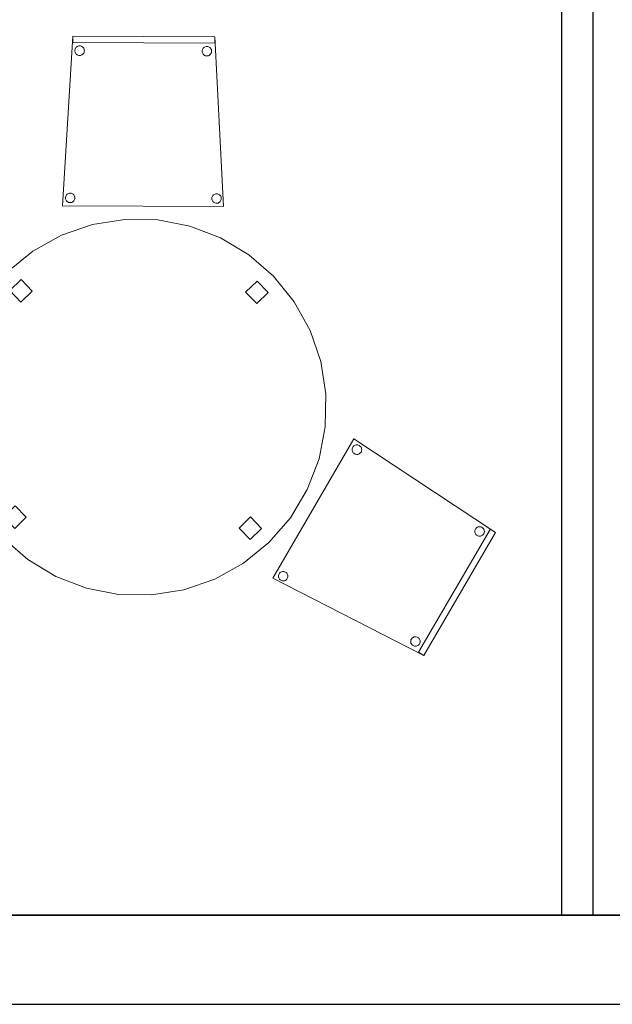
# Model space of a CAD drawing. Header units: metres. Extents: x 397.7 to 427.5, y 12.7 to 28.4.
# Tile 57 of 139: x 413.2 to 415.1, y 12.8 to 15.9. Entities that reach past the tile are written whole.
import ezdxf

# ---------------------------------------------------------------- set-up
doc = ezdxf.new("R2010")
doc.units = ezdxf.units.M
doc.layers.add('01_SUELOS', color=7, linetype='Continuous', lineweight=25, true_color=0x007f00)
for name, color, linetype, lineweight in [('02_MOBILIARIO', 7, 'Continuous', 18), ('A-DETL-____-MBND', 7, 'Continuous', 18), ('A-GENM-____-OTLN', 7, 'Continuous', 18), ('A-WALL-____-MCUT', 7, 'Continuous', 25), ('A-WALL-____-OTLN', 7, 'Continuous', 25)]:
    doc.layers.add(name, color=color, linetype=linetype, lineweight=lineweight)

# ---------------------------------------------------------------- blocks, each defined once
blk = doc.blocks.new('Family - Mur P2-152758-05_CLI_AIGUA_P2')
at = {"layer": 'A-WALL-____-MCUT', "color": 253, "true_color": 0xaaaaaa}
for p, q in [((25.4738, 0.28), (0.0555, 0.28)), ((0, 0), (25.4158, 0))]:
    blk.add_line(p, q, dxfattribs=at)
at = {"layer": 'A-WALL-____-OTLN', "color": 253, "true_color": 0xaaaaaa}
for p, q in [((25.4738, 0.28), (0.0555, 0.28)), ((0, 0), (25.4158, 0))]:
    blk.add_line(p, q, dxfattribs=at)
at = {"layer": 'A-WALL-____-OTLN', "color": 253, "lineweight": 18, "true_color": 0xaaaaaa}
blk.add_line((0, 0), (25.4158, 0), dxfattribs=at)
blk = doc.blocks.new('Family - LONDR55-XX_ZZ-ARQ-CAA-M3D-Londres55-152793-05_CLI_AIGUA_P2')
at = {"layer": '01_SUELOS', "color": 9, "true_color": 0xaad4aa}
for p, q in [((0, 0), (25.4191, 0)), ((25.4191, 0), (0, 0))]:
    blk.add_line(p, q, dxfattribs=at)
blk = doc.blocks.new('Family - Cadira confident_P2-152844-05_CLI_AIGUA_P2')
at = {"layer": 'A-DETL-____-MBND', "color": 253, "true_color": 0xaaaaaa}
for p, q in [((0, 0.0022), (0.0323, 0.5347)), ((0.0323, 0.5347), (0, 0.0022)), ((0.0322, 0.5147), (0.0323, 0.5347)), ((0.0323, 0.5347), (0.0322, 0.5147)), ((0.0323, 0.5347), (0.4788, 0.5327)), ((0.4788, 0.5327), (0.0323, 0.5347)), ((0.0323, 0.5347), (0.4788, 0.5327)), ((0.4788, 0.5327), (0.0323, 0.5347)), ((0.4788, 0.5327), (0.4787, 0.5127)), ((0.4787, 0.5127), (0.4788, 0.5327)), ((0.4788, 0.5327), (0.5065, 0)), ((0.5065, 0), (0.4788, 0.5327)), ((0.4787, 0.5127), (0.0322, 0.5147)), ((0.0322, 0.5147), (0.4787, 0.5127)), ((0.04, 0.4946), (0.0411, 0.497)), ((0.0411, 0.497), (0.04, 0.4946)), ((0.0411, 0.497), (0.0426, 0.4991)), ((0.0426, 0.4991), (0.0411, 0.497)), ((0.0426, 0.4991), (0.0444, 0.501)), ((0.0444, 0.501), (0.0426, 0.4991)), ((0.0444, 0.501), (0.0466, 0.5024)), ((0.0466, 0.5024), (0.0444, 0.501)), ((0.0466, 0.5024), (0.0489, 0.5035)), ((0.0489, 0.5035), (0.0466, 0.5024)), ((0.0489, 0.5035), (0.0515, 0.5042)), ((0.0515, 0.5042), (0.0489, 0.5035)), ((0.0515, 0.5042), (0.054, 0.5044)), ((0.054, 0.5044), (0.0515, 0.5042)), ((0.054, 0.5044), (0.0566, 0.5042)), ((0.0566, 0.5042), (0.054, 0.5044)), ((0.0566, 0.5042), (0.0592, 0.5035)), ((0.0592, 0.5035), (0.0566, 0.5042)), ((0.0592, 0.5035), (0.0615, 0.5024)), ((0.0615, 0.5024), (0.0592, 0.5035)), ((0.0615, 0.5024), (0.0636, 0.5009)), ((0.0636, 0.5009), (0.0615, 0.5024)), ((0.0636, 0.5009), (0.0655, 0.499)), ((0.0655, 0.499), (0.0636, 0.5009)), ((0.0655, 0.499), (0.067, 0.4969)), ((0.067, 0.4969), (0.0655, 0.499)), ((0.067, 0.4969), (0.068, 0.4945)), ((0.068, 0.4945), (0.067, 0.4969)), ((0.44, 0.4929), (0.4411, 0.4953)), ((0.4411, 0.4953), (0.44, 0.4929)), ((0.4411, 0.4953), (0.4426, 0.4974)), ((0.4426, 0.4974), (0.4411, 0.4953)), ((0.4426, 0.4974), (0.4444, 0.4992)), ((0.4444, 0.4992), (0.4426, 0.4974)), ((0.4444, 0.4992), (0.4466, 0.5007)), ((0.4466, 0.5007), (0.4444, 0.4992)), ((0.4466, 0.5007), (0.4489, 0.5018)), ((0.4489, 0.5018), (0.4466, 0.5007)), ((0.4489, 0.5018), (0.4514, 0.5025)), ((0.4514, 0.5025), (0.4489, 0.5018)), ((0.4514, 0.5025), (0.454, 0.5027)), ((0.454, 0.5027), (0.4514, 0.5025)), ((0.454, 0.5027), (0.4566, 0.5024)), ((0.4566, 0.5024), (0.454, 0.5027)), ((0.4566, 0.5024), (0.4591, 0.5018)), ((0.4591, 0.5018), (0.4566, 0.5024)), ((0.4591, 0.5018), (0.4615, 0.5006)), ((0.4615, 0.5006), (0.4591, 0.5018)), ((0.4615, 0.5006), (0.4636, 0.4991)), ((0.4636, 0.4991), (0.4615, 0.5006)), ((0.4636, 0.4991), (0.4655, 0.4973)), ((0.4655, 0.4973), (0.4636, 0.4991)), ((0.4655, 0.4973), (0.4669, 0.4951)), ((0.4669, 0.4951), (0.4655, 0.4973)), ((0.4669, 0.4951), (0.468, 0.4928)), ((0.468, 0.4928), (0.4669, 0.4951)), ((0.039, 0.4895), (0.0393, 0.4921)), ((0.0393, 0.4921), (0.039, 0.4895)), ((0.0393, 0.4869), (0.039, 0.4895)), ((0.039, 0.4895), (0.0393, 0.4869)), ((0.0393, 0.4921), (0.04, 0.4946)), ((0.04, 0.4946), (0.0393, 0.4921)), ((0.0399, 0.4844), (0.0393, 0.4869)), ((0.0393, 0.4869), (0.0399, 0.4844)), ((0.041, 0.4821), (0.0399, 0.4844)), ((0.0399, 0.4844), (0.041, 0.4821)), ((0.0425, 0.4799), (0.041, 0.4821)), ((0.041, 0.4821), (0.0425, 0.4799)), ((0.0443, 0.4781), (0.0425, 0.4799)), ((0.0425, 0.4799), (0.0443, 0.4781)), ((0.0465, 0.4766), (0.0443, 0.4781)), ((0.0443, 0.4781), (0.0465, 0.4766)), ((0.0488, 0.4755), (0.0465, 0.4766)), ((0.0465, 0.4766), (0.0488, 0.4755)), ((0.0513, 0.4748), (0.0488, 0.4755)), ((0.0488, 0.4755), (0.0513, 0.4748)), ((0.0539, 0.4745), (0.0513, 0.4748)), ((0.0513, 0.4748), (0.0539, 0.4745)), ((0.0565, 0.4748), (0.0539, 0.4745)), ((0.0539, 0.4745), (0.0565, 0.4748)), ((0.059, 0.4754), (0.0565, 0.4748)), ((0.0565, 0.4748), (0.059, 0.4754)), ((0.0614, 0.4765), (0.059, 0.4754)), ((0.059, 0.4754), (0.0614, 0.4765)), ((0.0635, 0.478), (0.0614, 0.4765)), ((0.0614, 0.4765), (0.0635, 0.478)), ((0.0654, 0.4798), (0.0635, 0.478)), ((0.0635, 0.478), (0.0654, 0.4798)), ((0.0669, 0.4819), (0.0654, 0.4798)), ((0.0654, 0.4798), (0.0669, 0.4819)), ((0.068, 0.4843), (0.0669, 0.4819)), ((0.0669, 0.4819), (0.068, 0.4843)), ((0.068, 0.4945), (0.0687, 0.492)), ((0.0687, 0.492), (0.068, 0.4945)), ((0.0687, 0.4868), (0.068, 0.4843)), ((0.068, 0.4843), (0.0687, 0.4868)), ((0.0687, 0.492), (0.0689, 0.4894)), ((0.0689, 0.4894), (0.0687, 0.492)), ((0.0689, 0.4894), (0.0687, 0.4868)), ((0.0687, 0.4868), (0.0689, 0.4894)), ((0.439, 0.4878), (0.4393, 0.4904)), ((0.4393, 0.4904), (0.439, 0.4878)), ((0.4393, 0.4852), (0.439, 0.4878)), ((0.439, 0.4878), (0.4393, 0.4852)), ((0.4393, 0.4904), (0.44, 0.4929)), ((0.44, 0.4929), (0.4393, 0.4904)), ((0.4399, 0.4827), (0.4393, 0.4852)), ((0.4393, 0.4852), (0.4399, 0.4827)), ((0.441, 0.4803), (0.4399, 0.4827)), ((0.4399, 0.4827), (0.441, 0.4803)), ((0.4425, 0.4782), (0.441, 0.4803)), ((0.441, 0.4803), (0.4425, 0.4782)), ((0.4443, 0.4763), (0.4425, 0.4782)), ((0.4425, 0.4782), (0.4443, 0.4763)), ((0.4465, 0.4748), (0.4443, 0.4763)), ((0.4443, 0.4763), (0.4465, 0.4748)), ((0.4488, 0.4737), (0.4465, 0.4748)), ((0.4465, 0.4748), (0.4488, 0.4737)), ((0.4513, 0.473), (0.4488, 0.4737)), ((0.4488, 0.4737), (0.4513, 0.473)), ((0.4539, 0.4728), (0.4513, 0.473)), ((0.4513, 0.473), (0.4539, 0.4728)), ((0.4565, 0.473), (0.4539, 0.4728)), ((0.4539, 0.4728), (0.4565, 0.473)), ((0.459, 0.4737), (0.4565, 0.473)), ((0.4565, 0.473), (0.459, 0.4737)), ((0.4614, 0.4748), (0.459, 0.4737)), ((0.459, 0.4737), (0.4614, 0.4748)), ((0.4635, 0.4763), (0.4614, 0.4748)), ((0.4614, 0.4748), (0.4635, 0.4763)), ((0.4654, 0.4781), (0.4635, 0.4763)), ((0.4635, 0.4763), (0.4654, 0.4781)), ((0.4669, 0.4802), (0.4654, 0.4781)), ((0.4654, 0.4781), (0.4669, 0.4802)), ((0.468, 0.4826), (0.4669, 0.4802)), ((0.4669, 0.4802), (0.468, 0.4826)), ((0.468, 0.4928), (0.4687, 0.4903)), ((0.4687, 0.4903), (0.468, 0.4928)), ((0.4687, 0.4851), (0.468, 0.4826)), ((0.468, 0.4826), (0.4687, 0.4851)), ((0.4687, 0.4903), (0.4689, 0.4877)), ((0.4689, 0.4877), (0.4687, 0.4903)), ((0.4689, 0.4877), (0.4687, 0.4851)), ((0.4687, 0.4851), (0.4689, 0.4877)), ((0.0096, 0.0298), (0.0103, 0.0324)), ((0.0103, 0.0324), (0.0096, 0.0298)), ((0.0103, 0.0324), (0.0114, 0.0347)), ((0.0114, 0.0347), (0.0103, 0.0324)), ((0.0114, 0.0347), (0.0129, 0.0368)), ((0.0129, 0.0368), (0.0114, 0.0347)), ((0.0129, 0.0368), (0.0148, 0.0387)), ((0.0148, 0.0387), (0.0129, 0.0368)), ((0.0148, 0.0387), (0.0169, 0.0402)), ((0.0169, 0.0402), (0.0148, 0.0387)), ((0.0169, 0.0402), (0.0193, 0.0413)), ((0.0193, 0.0413), (0.0169, 0.0402)), ((0.0193, 0.0413), (0.0218, 0.0419)), ((0.0218, 0.0419), (0.0193, 0.0413)), ((0.0218, 0.0419), (0.0244, 0.0421)), ((0.0244, 0.0421), (0.0218, 0.0419)), ((0.0244, 0.0421), (0.027, 0.0419)), ((0.027, 0.0419), (0.0244, 0.0421)), ((0.027, 0.0419), (0.0295, 0.0412)), ((0.0295, 0.0412), (0.027, 0.0419)), ((0.0295, 0.0412), (0.0319, 0.0401)), ((0.0319, 0.0401), (0.0295, 0.0412)), ((0.0319, 0.0401), (0.034, 0.0386)), ((0.034, 0.0386), (0.0319, 0.0401)), ((0.034, 0.0386), (0.0358, 0.0367)), ((0.0358, 0.0367), (0.034, 0.0386)), ((0.0358, 0.0367), (0.0373, 0.0346)), ((0.0373, 0.0346), (0.0358, 0.0367)), ((0.0373, 0.0346), (0.0384, 0.0322)), ((0.0384, 0.0322), (0.0373, 0.0346)), ((0.0384, 0.0322), (0.0391, 0.0297)), ((0.0391, 0.0297), (0.0384, 0.0322)), ((0.4703, 0.0304), (0.4714, 0.0327)), ((0.4714, 0.0327), (0.4703, 0.0304)), ((0.4714, 0.0327), (0.4729, 0.0348)), ((0.4729, 0.0348), (0.4714, 0.0327)), ((0.4729, 0.0348), (0.4748, 0.0367)), ((0.4748, 0.0367), (0.4729, 0.0348)), ((0.4748, 0.0367), (0.4769, 0.0382)), ((0.4769, 0.0382), (0.4748, 0.0367)), ((0.4769, 0.0382), (0.4793, 0.0393)), ((0.4793, 0.0393), (0.4769, 0.0382)), ((0.4793, 0.0393), (0.4818, 0.0399)), ((0.4818, 0.0399), (0.4793, 0.0393)), ((0.4818, 0.0399), (0.4844, 0.0401)), ((0.4844, 0.0401), (0.4818, 0.0399)), ((0.4844, 0.0401), (0.487, 0.0399)), ((0.487, 0.0399), (0.4844, 0.0401)), ((0.487, 0.0399), (0.4895, 0.0392)), ((0.4895, 0.0392), (0.487, 0.0399)), ((0.4895, 0.0392), (0.4919, 0.0381)), ((0.4919, 0.0381), (0.4895, 0.0392)), ((0.4919, 0.0381), (0.494, 0.0366)), ((0.494, 0.0366), (0.4919, 0.0381)), ((0.494, 0.0366), (0.4958, 0.0347)), ((0.4958, 0.0347), (0.494, 0.0366)), ((0.4958, 0.0347), (0.4973, 0.0326)), ((0.4973, 0.0326), (0.4958, 0.0347)), ((0.4973, 0.0326), (0.4984, 0.0302)), ((0.4984, 0.0302), (0.4973, 0.0326)), ((0.5065, 0), (0, 0.0022)), ((0, 0.0022), (0.5065, 0)), ((0.0094, 0.0273), (0.0096, 0.0298)), ((0.0096, 0.0298), (0.0094, 0.0273)), ((0.0096, 0.0247), (0.0094, 0.0273)), ((0.0094, 0.0273), (0.0096, 0.0247)), ((0.0103, 0.0221), (0.0096, 0.0247)), ((0.0096, 0.0247), (0.0103, 0.0221)), ((0.0114, 0.0198), (0.0103, 0.0221)), ((0.0103, 0.0221), (0.0114, 0.0198)), ((0.0128, 0.0176), (0.0114, 0.0198)), ((0.0114, 0.0198), (0.0128, 0.0176)), ((0.0147, 0.0158), (0.0128, 0.0176)), ((0.0128, 0.0176), (0.0147, 0.0158)), ((0.0168, 0.0143), (0.0147, 0.0158)), ((0.0147, 0.0158), (0.0168, 0.0143)), ((0.0192, 0.0132), (0.0168, 0.0143)), ((0.0168, 0.0143), (0.0192, 0.0132)), ((0.0217, 0.0125), (0.0192, 0.0132)), ((0.0192, 0.0132), (0.0217, 0.0125)), ((0.0243, 0.0123), (0.0217, 0.0125)), ((0.0217, 0.0125), (0.0243, 0.0123)), ((0.0269, 0.0125), (0.0243, 0.0123)), ((0.0243, 0.0123), (0.0269, 0.0125)), ((0.0294, 0.0131), (0.0269, 0.0125)), ((0.0269, 0.0125), (0.0294, 0.0131)), ((0.0317, 0.0142), (0.0294, 0.0131)), ((0.0294, 0.0131), (0.0317, 0.0142)), ((0.0339, 0.0157), (0.0317, 0.0142)), ((0.0317, 0.0142), (0.0339, 0.0157)), ((0.0357, 0.0175), (0.0339, 0.0157)), ((0.0339, 0.0157), (0.0357, 0.0175)), ((0.0372, 0.0197), (0.0357, 0.0175)), ((0.0357, 0.0175), (0.0372, 0.0197)), ((0.0383, 0.022), (0.0372, 0.0197)), ((0.0372, 0.0197), (0.0383, 0.022)), ((0.039, 0.0245), (0.0383, 0.022)), ((0.0383, 0.022), (0.039, 0.0245)), ((0.0393, 0.0271), (0.039, 0.0245)), ((0.039, 0.0245), (0.0393, 0.0271)), ((0.0391, 0.0297), (0.0393, 0.0271)), ((0.0393, 0.0271), (0.0391, 0.0297)), ((0.4694, 0.0253), (0.4696, 0.0279)), ((0.4696, 0.0279), (0.4694, 0.0253)), ((0.4696, 0.0227), (0.4694, 0.0253)), ((0.4694, 0.0253), (0.4696, 0.0227)), ((0.4696, 0.0279), (0.4703, 0.0304)), ((0.4703, 0.0304), (0.4696, 0.0279)), ((0.4703, 0.0201), (0.4696, 0.0227)), ((0.4696, 0.0227), (0.4703, 0.0201)), ((0.4714, 0.0178), (0.4703, 0.0201)), ((0.4703, 0.0201), (0.4714, 0.0178)), ((0.4728, 0.0156), (0.4714, 0.0178)), ((0.4714, 0.0178), (0.4728, 0.0156)), ((0.4747, 0.0138), (0.4728, 0.0156)), ((0.4728, 0.0156), (0.4747, 0.0138)), ((0.4768, 0.0123), (0.4747, 0.0138)), ((0.4747, 0.0138), (0.4768, 0.0123)), ((0.4792, 0.0112), (0.4768, 0.0123)), ((0.4768, 0.0123), (0.4792, 0.0112)), ((0.4817, 0.0105), (0.4792, 0.0112)), ((0.4792, 0.0112), (0.4817, 0.0105)), ((0.4843, 0.0103), (0.4817, 0.0105)), ((0.4817, 0.0105), (0.4843, 0.0103)), ((0.4869, 0.0105), (0.4843, 0.0103)), ((0.4843, 0.0103), (0.4869, 0.0105)), ((0.4894, 0.0111), (0.4869, 0.0105)), ((0.4869, 0.0105), (0.4894, 0.0111)), ((0.4917, 0.0122), (0.4894, 0.0111)), ((0.4894, 0.0111), (0.4917, 0.0122)), ((0.4939, 0.0137), (0.4917, 0.0122)), ((0.4917, 0.0122), (0.4939, 0.0137)), ((0.4957, 0.0155), (0.4939, 0.0137)), ((0.4939, 0.0137), (0.4957, 0.0155)), ((0.4972, 0.0177), (0.4957, 0.0155)), ((0.4957, 0.0155), (0.4972, 0.0177)), ((0.4983, 0.02), (0.4972, 0.0177)), ((0.4972, 0.0177), (0.4983, 0.02)), ((0.499, 0.0225), (0.4983, 0.02)), ((0.4983, 0.02), (0.499, 0.0225)), ((0.4984, 0.0302), (0.4991, 0.0277)), ((0.4991, 0.0277), (0.4984, 0.0302)), ((0.4993, 0.0251), (0.499, 0.0225)), ((0.499, 0.0225), (0.4993, 0.0251)), ((0.4991, 0.0277), (0.4993, 0.0251)), ((0.4993, 0.0251), (0.4991, 0.0277))]:
    blk.add_line(p, q, dxfattribs=at)
blk = doc.blocks.new('Family - Evans P2-152854-05_CLI_AIGUA_P2')
at = {"layer": 'A-WALL-____-MCUT', "color": 253, "true_color": 0xaaaaaa}
for p, q in [((4.4949, 0.1), (0, 0.1)), ((0, 0.1), (0, 0)), ((0, 0), (4.4949, 0))]:
    blk.add_line(p, q, dxfattribs=at)
at = {"layer": 'A-WALL-____-OTLN', "color": 253, "true_color": 0xaaaaaa}
for p, q in [((4.4949, 0.1), (0, 0.1)), ((0, 0.1), (0, 0)), ((0, 0), (4.4949, 0))]:
    blk.add_line(p, q, dxfattribs=at)
at = {"layer": 'A-WALL-____-OTLN', "color": 253, "lineweight": 18, "true_color": 0xaaaaaa}
blk.add_line((0, 0), (4.4949, 0), dxfattribs=at)
blk = doc.blocks.new('Family - LONDR55-XX_ZZ-ARQ-CAA-M3D-Londres55-152886-05_CLI_AIGUA_P2')
at = {"layer": 'A-DETL-____-MBND', "color": 253, "true_color": 0xaaaaaa}
for p, q in [((0.4885, 1.1734), (0.5912, 1.1824)), ((0.5912, 1.1824), (0.4885, 1.1734)), ((0.5912, 1.1824), (0.6939, 1.1734)), ((0.6939, 1.1734), (0.5912, 1.1824)), ((0.2956, 1.1032), (0.389, 1.1468)), ((0.389, 1.1468), (0.2956, 1.1032)), ((0.389, 1.1468), (0.4885, 1.1734)), ((0.4885, 1.1734), (0.389, 1.1468)), ((0.6939, 1.1734), (0.7934, 1.1468)), ((0.7934, 1.1468), (0.6939, 1.1734)), ((0.7934, 1.1468), (0.8868, 1.1032)), ((0.8868, 1.1032), (0.7934, 1.1468)), ((0.5771, 1.0844), (0.5771, 1.1344)), ((0.5771, 1.1344), (0.6271, 1.1344)), ((0.5771, 1.1344), (0.5771, 1.0844)), ((0.6271, 1.1344), (0.5771, 1.1344)), ((0.6271, 1.1344), (0.6271, 1.0844)), ((0.6271, 1.0844), (0.6271, 1.1344)), ((0.2112, 1.0441), (0.2956, 1.1032)), ((0.2956, 1.1032), (0.2112, 1.0441)), ((0.6271, 1.0844), (0.5771, 1.0844)), ((0.5771, 1.0844), (0.6271, 1.0844)), ((0.8868, 1.1032), (0.9712, 1.0441)), ((0.9712, 1.0441), (0.8868, 1.1032)), ((0.1383, 0.9712), (0.2112, 1.0441)), ((0.2112, 1.0441), (0.1383, 0.9712)), ((0.9712, 1.0441), (1.0441, 0.9712)), ((1.0441, 0.9712), (0.9712, 1.0441)), ((0.0792, 0.8868), (0.1383, 0.9712)), ((0.1383, 0.9712), (0.0792, 0.8868)), ((1.0441, 0.9712), (1.1032, 0.8868)), ((1.1032, 0.8868), (1.0441, 0.9712)), ((0.0357, 0.7934), (0.0792, 0.8868)), ((0.0792, 0.8868), (0.0357, 0.7934)), ((1.1032, 0.8868), (1.1468, 0.7934)), ((1.1468, 0.7934), (1.1032, 0.8868)), ((0.009, 0.6939), (0.0357, 0.7934)), ((0.0357, 0.7934), (0.009, 0.6939)), ((1.1468, 0.7934), (1.1734, 0.6939)), ((1.1734, 0.6939), (1.1468, 0.7934)), ((0, 0.5912), (0.009, 0.6939)), ((0.009, 0.6939), (0, 0.5912)), ((1.1734, 0.6939), (1.1824, 0.5912)), ((1.1824, 0.5912), (1.1734, 0.6939)), ((0.009, 0.4885), (0, 0.5912)), ((0, 0.5912), (0.009, 0.4885)), ((0.0475, 0.5662), (0.0475, 0.6162)), ((0.0475, 0.6162), (0.0975, 0.6162)), ((0.0475, 0.6162), (0.0475, 0.5662)), ((0.0975, 0.6162), (0.0475, 0.6162)), ((0.0975, 0.6162), (0.0975, 0.5662)), ((0.0975, 0.5662), (0.0975, 0.6162)), ((1.0845, 0.5456), (1.0845, 0.5956)), ((1.0845, 0.5956), (1.1345, 0.5956)), ((1.0845, 0.5956), (1.0845, 0.5456)), ((1.1345, 0.5956), (1.0845, 0.5956)), ((1.1345, 0.5956), (1.1345, 0.5456)), ((1.1345, 0.5456), (1.1345, 0.5956)), ((1.1824, 0.5912), (1.1734, 0.4885)), ((1.1734, 0.4885), (1.1824, 0.5912)), ((0.0975, 0.5662), (0.0475, 0.5662)), ((0.0475, 0.5662), (0.0975, 0.5662)), ((1.1345, 0.5456), (1.0845, 0.5456)), ((1.0845, 0.5456), (1.1345, 0.5456)), ((0.0357, 0.389), (0.009, 0.4885)), ((0.009, 0.4885), (0.0357, 0.389)), ((1.1734, 0.4885), (1.1468, 0.389)), ((1.1468, 0.389), (1.1734, 0.4885)), ((0.0792, 0.2956), (0.0357, 0.389)), ((0.0357, 0.389), (0.0792, 0.2956)), ((1.1468, 0.389), (1.1032, 0.2956)), ((1.1032, 0.2956), (1.1468, 0.389)), ((0.1383, 0.2112), (0.0792, 0.2956)), ((0.0792, 0.2956), (0.1383, 0.2112)), ((1.1032, 0.2956), (1.0441, 0.2112)), ((1.0441, 0.2112), (1.1032, 0.2956)), ((0.2112, 0.1383), (0.1383, 0.2112)), ((0.1383, 0.2112), (0.2112, 0.1383)), ((1.0441, 0.2112), (0.9712, 0.1383)), ((0.9712, 0.1383), (1.0441, 0.2112)), ((0.2956, 0.0792), (0.2112, 0.1383)), ((0.2112, 0.1383), (0.2956, 0.0792)), ((0.9712, 0.1383), (0.8868, 0.0792)), ((0.8868, 0.0792), (0.9712, 0.1383)), ((0.5771, 0.0476), (0.5771, 0.0976)), ((0.5771, 0.0976), (0.6271, 0.0976)), ((0.5771, 0.0976), (0.5771, 0.0476)), ((0.6271, 0.0976), (0.5771, 0.0976)), ((0.6271, 0.0976), (0.6271, 0.0476)), ((0.6271, 0.0476), (0.6271, 0.0976)), ((0.389, 0.0357), (0.2956, 0.0792)), ((0.2956, 0.0792), (0.389, 0.0357)), ((0.8868, 0.0792), (0.7934, 0.0357)), ((0.7934, 0.0357), (0.8868, 0.0792)), ((0.4885, 0.009), (0.389, 0.0357)), ((0.389, 0.0357), (0.4885, 0.009)), ((0.6271, 0.0476), (0.5771, 0.0476)), ((0.5771, 0.0476), (0.6271, 0.0476)), ((0.7934, 0.0357), (0.6939, 0.009)), ((0.6939, 0.009), (0.7934, 0.0357)), ((0.5912, 0), (0.4885, 0.009)), ((0.4885, 0.009), (0.5912, 0)), ((0.6939, 0.009), (0.5912, 0)), ((0.5912, 0), (0.6939, 0.009))]:
    blk.add_line(p, q, dxfattribs=at)
blk = doc.blocks.new('Family - Taula redona 1_2m-153125-05_CLI_AIGUA_P2')
blk.add_blockref('Family - LONDR55-XX_ZZ-ARQ-CAA-M3D-Londres55-152886-05_CLI_AIGUA_P2', (0, 0))
blk = doc.blocks.new('Family - Cadira confident_P2-153244-05_CLI_AIGUA_P2')
at = {"layer": 'A-DETL-____-MBND', "color": 253, "true_color": 0xaaaaaa}
for p, q in [((0, 0.2424), (0.2552, 0.6799)), ((0.2552, 0.6799), (0, 0.2424)), ((0.2499, 0.649), (0.2506, 0.6515)), ((0.2506, 0.6515), (0.2499, 0.649)), ((0.2506, 0.6515), (0.2517, 0.6539)), ((0.2517, 0.6539), (0.2506, 0.6515)), ((0.2517, 0.6539), (0.2532, 0.656)), ((0.2532, 0.656), (0.2517, 0.6539)), ((0.2532, 0.656), (0.2551, 0.6579)), ((0.2551, 0.6579), (0.2532, 0.656)), ((0.2551, 0.6579), (0.2572, 0.6593)), ((0.2572, 0.6593), (0.2551, 0.6579)), ((0.2552, 0.6799), (0.7001, 0.3857)), ((0.7001, 0.3857), (0.2552, 0.6799)), ((0.2572, 0.6593), (0.2596, 0.6604)), ((0.2596, 0.6604), (0.2572, 0.6593)), ((0.2596, 0.6604), (0.2621, 0.6611)), ((0.2621, 0.6611), (0.2596, 0.6604)), ((0.2621, 0.6611), (0.2647, 0.6613)), ((0.2647, 0.6613), (0.2621, 0.6611)), ((0.2647, 0.6613), (0.2673, 0.6611)), ((0.2673, 0.6611), (0.2647, 0.6613)), ((0.2673, 0.6611), (0.2698, 0.6604)), ((0.2698, 0.6604), (0.2673, 0.6611)), ((0.2698, 0.6604), (0.2722, 0.6593)), ((0.2722, 0.6593), (0.2698, 0.6604)), ((0.2722, 0.6593), (0.2743, 0.6578)), ((0.2743, 0.6578), (0.2722, 0.6593)), ((0.2743, 0.6578), (0.2761, 0.6559)), ((0.2761, 0.6559), (0.2743, 0.6578)), ((0.2761, 0.6559), (0.2776, 0.6538)), ((0.2776, 0.6538), (0.2761, 0.6559)), ((0.2776, 0.6538), (0.2787, 0.6514)), ((0.2787, 0.6514), (0.2776, 0.6538)), ((0.2787, 0.6514), (0.2794, 0.6489)), ((0.2794, 0.6489), (0.2787, 0.6514)), ((0.2497, 0.6464), (0.2499, 0.649)), ((0.2499, 0.649), (0.2497, 0.6464)), ((0.2499, 0.6438), (0.2497, 0.6464)), ((0.2497, 0.6464), (0.2499, 0.6438)), ((0.2506, 0.6413), (0.2499, 0.6438)), ((0.2499, 0.6438), (0.2506, 0.6413)), ((0.2517, 0.639), (0.2506, 0.6413)), ((0.2506, 0.6413), (0.2517, 0.639)), ((0.2532, 0.6368), (0.2517, 0.639)), ((0.2517, 0.639), (0.2532, 0.6368)), ((0.255, 0.635), (0.2532, 0.6368)), ((0.2532, 0.6368), (0.255, 0.635)), ((0.2571, 0.6335), (0.255, 0.635)), ((0.255, 0.635), (0.2571, 0.6335)), ((0.2595, 0.6324), (0.2571, 0.6335)), ((0.2571, 0.6335), (0.2595, 0.6324)), ((0.262, 0.6317), (0.2595, 0.6324)), ((0.2595, 0.6324), (0.262, 0.6317)), ((0.2646, 0.6314), (0.262, 0.6317)), ((0.262, 0.6317), (0.2646, 0.6314)), ((0.2672, 0.6316), (0.2646, 0.6314)), ((0.2646, 0.6314), (0.2672, 0.6316)), ((0.2697, 0.6323), (0.2672, 0.6316)), ((0.2672, 0.6316), (0.2697, 0.6323)), ((0.272, 0.6334), (0.2697, 0.6323)), ((0.2697, 0.6323), (0.272, 0.6334)), ((0.2742, 0.6349), (0.272, 0.6334)), ((0.272, 0.6334), (0.2742, 0.6349)), ((0.276, 0.6367), (0.2742, 0.6349)), ((0.2742, 0.6349), (0.276, 0.6367)), ((0.2775, 0.6388), (0.276, 0.6367)), ((0.276, 0.6367), (0.2775, 0.6388)), ((0.2787, 0.6412), (0.2775, 0.6388)), ((0.2775, 0.6388), (0.2787, 0.6412)), ((0.2793, 0.6437), (0.2787, 0.6412)), ((0.2787, 0.6412), (0.2793, 0.6437)), ((0.2796, 0.6463), (0.2793, 0.6437)), ((0.2793, 0.6437), (0.2796, 0.6463)), ((0.2794, 0.6489), (0.2796, 0.6463)), ((0.2796, 0.6463), (0.2794, 0.6489)), ((0.6406, 0.401), (0.6427, 0.4025)), ((0.6427, 0.4025), (0.6406, 0.401)), ((0.6427, 0.4025), (0.6451, 0.4036)), ((0.6451, 0.4036), (0.6427, 0.4025)), ((0.6451, 0.4036), (0.6476, 0.4043)), ((0.6476, 0.4043), (0.6451, 0.4036)), ((0.6476, 0.4043), (0.6502, 0.4045)), ((0.6502, 0.4045), (0.6476, 0.4043)), ((0.6502, 0.4045), (0.6528, 0.4043)), ((0.6528, 0.4043), (0.6502, 0.4045)), ((0.6528, 0.4043), (0.6553, 0.4036)), ((0.6553, 0.4036), (0.6528, 0.4043)), ((0.6553, 0.4036), (0.6577, 0.4025)), ((0.6577, 0.4025), (0.6553, 0.4036)), ((0.6577, 0.4025), (0.6598, 0.401)), ((0.6598, 0.401), (0.6577, 0.4025)), ((0.4579, 0.0101), (0.6829, 0.3958)), ((0.6829, 0.3958), (0.4579, 0.0101)), ((0.7001, 0.3857), (0.4752, 0)), ((0.4752, 0), (0.7001, 0.3857)), ((0.7001, 0.3857), (0.4752, 0)), ((0.4752, 0), (0.7001, 0.3857)), ((0.6352, 0.3896), (0.6355, 0.3922)), ((0.6355, 0.3922), (0.6352, 0.3896)), ((0.6354, 0.387), (0.6352, 0.3896)), ((0.6352, 0.3896), (0.6354, 0.387)), ((0.6361, 0.3845), (0.6354, 0.387)), ((0.6354, 0.387), (0.6361, 0.3845)), ((0.6355, 0.3922), (0.6361, 0.3947)), ((0.6361, 0.3947), (0.6355, 0.3922)), ((0.6361, 0.3947), (0.6373, 0.3971)), ((0.6373, 0.3971), (0.6361, 0.3947)), ((0.6372, 0.3821), (0.6361, 0.3845)), ((0.6361, 0.3845), (0.6372, 0.3821)), ((0.6387, 0.38), (0.6372, 0.3821)), ((0.6372, 0.3821), (0.6387, 0.38)), ((0.6373, 0.3971), (0.6388, 0.3992)), ((0.6388, 0.3992), (0.6373, 0.3971)), ((0.6405, 0.3782), (0.6387, 0.38)), ((0.6387, 0.38), (0.6405, 0.3782)), ((0.6388, 0.3992), (0.6406, 0.401)), ((0.6406, 0.401), (0.6388, 0.3992)), ((0.6426, 0.3766), (0.6405, 0.3782)), ((0.6405, 0.3782), (0.6426, 0.3766)), ((0.645, 0.3755), (0.6426, 0.3766)), ((0.6426, 0.3766), (0.645, 0.3755)), ((0.6475, 0.3749), (0.645, 0.3755)), ((0.645, 0.3755), (0.6475, 0.3749)), ((0.6501, 0.3746), (0.6475, 0.3749)), ((0.6475, 0.3749), (0.6501, 0.3746)), ((0.6527, 0.3748), (0.6501, 0.3746)), ((0.6501, 0.3746), (0.6527, 0.3748)), ((0.6552, 0.3755), (0.6527, 0.3748)), ((0.6527, 0.3748), (0.6552, 0.3755)), ((0.6576, 0.3766), (0.6552, 0.3755)), ((0.6552, 0.3755), (0.6576, 0.3766)), ((0.6597, 0.3781), (0.6576, 0.3766)), ((0.6576, 0.3766), (0.6597, 0.3781)), ((0.6616, 0.3799), (0.6597, 0.3781)), ((0.6597, 0.3781), (0.6616, 0.3799)), ((0.6598, 0.401), (0.6616, 0.3991)), ((0.6616, 0.3991), (0.6598, 0.401)), ((0.6616, 0.3991), (0.6631, 0.397)), ((0.6631, 0.397), (0.6616, 0.3991)), ((0.6631, 0.382), (0.6616, 0.3799)), ((0.6616, 0.3799), (0.6631, 0.382)), ((0.6631, 0.397), (0.6642, 0.3946)), ((0.6642, 0.3946), (0.6631, 0.397)), ((0.6642, 0.3844), (0.6631, 0.382)), ((0.6631, 0.382), (0.6642, 0.3844)), ((0.6642, 0.3946), (0.6649, 0.3921)), ((0.6649, 0.3921), (0.6642, 0.3946)), ((0.6649, 0.3869), (0.6642, 0.3844)), ((0.6642, 0.3844), (0.6649, 0.3869)), ((0.6649, 0.3921), (0.6651, 0.3895)), ((0.6651, 0.3895), (0.6649, 0.3921)), ((0.6651, 0.3895), (0.6649, 0.3869)), ((0.6649, 0.3869), (0.6651, 0.3895)), ((0.6829, 0.3958), (0.7001, 0.3857)), ((0.7001, 0.3857), (0.6829, 0.3958)), ((0.018, 0.2491), (0.0182, 0.2517)), ((0.0182, 0.2517), (0.018, 0.2491)), ((0.0182, 0.2465), (0.018, 0.2491)), ((0.018, 0.2491), (0.0182, 0.2465)), ((0.0182, 0.2517), (0.0189, 0.2542)), ((0.0189, 0.2542), (0.0182, 0.2517)), ((0.0189, 0.2542), (0.02, 0.2565)), ((0.02, 0.2565), (0.0189, 0.2542)), ((0.02, 0.2565), (0.0215, 0.2587)), ((0.0215, 0.2587), (0.02, 0.2565)), ((0.0215, 0.2587), (0.0234, 0.2605)), ((0.0234, 0.2605), (0.0215, 0.2587)), ((0.0234, 0.2605), (0.0255, 0.262)), ((0.0255, 0.262), (0.0234, 0.2605)), ((0.0255, 0.262), (0.0279, 0.2631)), ((0.0279, 0.2631), (0.0255, 0.262)), ((0.0279, 0.2631), (0.0304, 0.2637)), ((0.0304, 0.2637), (0.0279, 0.2631)), ((0.0304, 0.2637), (0.033, 0.2639)), ((0.033, 0.2639), (0.0304, 0.2637)), ((0.033, 0.2639), (0.0356, 0.2637)), ((0.0356, 0.2637), (0.033, 0.2639)), ((0.0356, 0.2637), (0.0381, 0.263)), ((0.0381, 0.263), (0.0356, 0.2637)), ((0.0381, 0.263), (0.0404, 0.2619)), ((0.0404, 0.2619), (0.0381, 0.263)), ((0.0404, 0.2619), (0.0426, 0.2604)), ((0.0426, 0.2604), (0.0404, 0.2619)), ((0.0426, 0.2604), (0.0444, 0.2586)), ((0.0444, 0.2586), (0.0426, 0.2604)), ((0.0444, 0.2586), (0.0459, 0.2564)), ((0.0459, 0.2564), (0.0444, 0.2586)), ((0.0459, 0.2564), (0.047, 0.254)), ((0.047, 0.254), (0.0459, 0.2564)), ((0.047, 0.254), (0.0476, 0.2515)), ((0.0476, 0.2515), (0.047, 0.254)), ((0.0476, 0.2515), (0.0478, 0.2489)), ((0.0478, 0.2489), (0.0476, 0.2515)), ((0.0478, 0.2489), (0.0476, 0.2463)), ((0.0476, 0.2463), (0.0478, 0.2489)), ((0.4752, 0), (0, 0.2424)), ((0, 0.2424), (0.4752, 0)), ((0.0188, 0.244), (0.0182, 0.2465)), ((0.0182, 0.2465), (0.0188, 0.244)), ((0.0199, 0.2416), (0.0188, 0.244)), ((0.0188, 0.244), (0.0199, 0.2416)), ((0.0214, 0.2394), (0.0199, 0.2416)), ((0.0199, 0.2416), (0.0214, 0.2394)), ((0.0233, 0.2376), (0.0214, 0.2394)), ((0.0214, 0.2394), (0.0233, 0.2376)), ((0.0254, 0.2361), (0.0233, 0.2376)), ((0.0233, 0.2376), (0.0254, 0.2361)), ((0.0277, 0.235), (0.0254, 0.2361)), ((0.0254, 0.2361), (0.0277, 0.235)), ((0.0303, 0.2343), (0.0277, 0.235)), ((0.0277, 0.235), (0.0303, 0.2343)), ((0.0328, 0.2341), (0.0303, 0.2343)), ((0.0303, 0.2343), (0.0328, 0.2341)), ((0.0354, 0.2343), (0.0328, 0.2341)), ((0.0328, 0.2341), (0.0354, 0.2343)), ((0.038, 0.2349), (0.0354, 0.2343)), ((0.0354, 0.2343), (0.038, 0.2349)), ((0.0403, 0.236), (0.038, 0.2349)), ((0.038, 0.2349), (0.0403, 0.236)), ((0.0425, 0.2375), (0.0403, 0.236)), ((0.0403, 0.236), (0.0425, 0.2375)), ((0.0443, 0.2393), (0.0425, 0.2375)), ((0.0425, 0.2375), (0.0443, 0.2393)), ((0.0458, 0.2415), (0.0443, 0.2393)), ((0.0443, 0.2393), (0.0458, 0.2415)), ((0.0469, 0.2438), (0.0458, 0.2415)), ((0.0458, 0.2415), (0.0469, 0.2438)), ((0.0476, 0.2463), (0.0469, 0.2438)), ((0.0469, 0.2438), (0.0476, 0.2463)), ((0.4337, 0.0441), (0.434, 0.0467)), ((0.434, 0.0467), (0.4337, 0.0441)), ((0.4339, 0.0415), (0.4337, 0.0441)), ((0.4337, 0.0441), (0.4339, 0.0415)), ((0.4346, 0.039), (0.4339, 0.0415)), ((0.4339, 0.0415), (0.4346, 0.039)), ((0.434, 0.0467), (0.4346, 0.0492)), ((0.4346, 0.0492), (0.434, 0.0467)), ((0.4346, 0.0492), (0.4358, 0.0515)), ((0.4358, 0.0515), (0.4346, 0.0492)), ((0.4357, 0.0366), (0.4346, 0.039)), ((0.4346, 0.039), (0.4357, 0.0366)), ((0.4372, 0.0345), (0.4357, 0.0366)), ((0.4357, 0.0366), (0.4372, 0.0345)), ((0.4358, 0.0515), (0.4373, 0.0537)), ((0.4373, 0.0537), (0.4358, 0.0515)), ((0.439, 0.0326), (0.4372, 0.0345)), ((0.4372, 0.0345), (0.439, 0.0326)), ((0.4373, 0.0537), (0.4391, 0.0555)), ((0.4391, 0.0555), (0.4373, 0.0537)), ((0.4411, 0.0311), (0.439, 0.0326)), ((0.439, 0.0326), (0.4411, 0.0311)), ((0.4391, 0.0555), (0.4412, 0.057)), ((0.4412, 0.057), (0.4391, 0.0555)), ((0.4435, 0.03), (0.4411, 0.0311)), ((0.4411, 0.0311), (0.4435, 0.03)), ((0.4412, 0.057), (0.4436, 0.0581)), ((0.4436, 0.0581), (0.4412, 0.057)), ((0.4436, 0.0581), (0.4461, 0.0587)), ((0.4461, 0.0587), (0.4436, 0.0581)), ((0.4461, 0.0587), (0.4487, 0.059)), ((0.4487, 0.059), (0.4461, 0.0587)), ((0.4487, 0.059), (0.4513, 0.0587)), ((0.4513, 0.0587), (0.4487, 0.059)), ((0.4513, 0.0587), (0.4538, 0.058)), ((0.4538, 0.058), (0.4513, 0.0587)), ((0.4561, 0.031), (0.4537, 0.03)), ((0.4537, 0.03), (0.4561, 0.031)), ((0.4538, 0.058), (0.4562, 0.0569)), ((0.4562, 0.0569), (0.4538, 0.058)), ((0.4582, 0.0325), (0.4561, 0.031)), ((0.4561, 0.031), (0.4582, 0.0325)), ((0.4562, 0.0569), (0.4583, 0.0554)), ((0.4583, 0.0554), (0.4562, 0.0569)), ((0.4601, 0.0344), (0.4582, 0.0325)), ((0.4582, 0.0325), (0.4601, 0.0344)), ((0.4583, 0.0554), (0.4601, 0.0536)), ((0.4601, 0.0536), (0.4583, 0.0554)), ((0.4601, 0.0536), (0.4616, 0.0514)), ((0.4616, 0.0514), (0.4601, 0.0536)), ((0.4616, 0.0365), (0.4601, 0.0344)), ((0.4601, 0.0344), (0.4616, 0.0365)), ((0.4616, 0.0514), (0.4627, 0.0491)), ((0.4627, 0.0491), (0.4616, 0.0514)), ((0.4627, 0.0388), (0.4616, 0.0365)), ((0.4616, 0.0365), (0.4627, 0.0388)), ((0.4627, 0.0491), (0.4634, 0.0465)), ((0.4634, 0.0465), (0.4627, 0.0491)), ((0.4634, 0.0414), (0.4627, 0.0388)), ((0.4627, 0.0388), (0.4634, 0.0414)), ((0.4634, 0.0465), (0.4636, 0.044)), ((0.4636, 0.044), (0.4634, 0.0465)), ((0.4636, 0.044), (0.4634, 0.0414)), ((0.4634, 0.0414), (0.4636, 0.044)), ((0.446, 0.0293), (0.4435, 0.03)), ((0.4435, 0.03), (0.446, 0.0293)), ((0.4486, 0.0291), (0.446, 0.0293)), ((0.446, 0.0293), (0.4486, 0.0291)), ((0.4512, 0.0293), (0.4486, 0.0291)), ((0.4486, 0.0291), (0.4512, 0.0293)), ((0.4537, 0.03), (0.4512, 0.0293)), ((0.4512, 0.0293), (0.4537, 0.03)), ((0.4752, 0), (0.4579, 0.0101)), ((0.4579, 0.0101), (0.4752, 0))]:
    blk.add_line(p, q, dxfattribs=at)
blk = doc.blocks.new('LONDR55-XX_ZZ-ARQ-CAA-M3D-Londres55_ifc-1-05_CLI_AIGUA_P2')
at = {"layer": '01_SUELOS', "color": 253, "lineweight": 18, "true_color": 0xaaaaaa}
blk.add_blockref('Family - LONDR55-XX_ZZ-ARQ-CAA-M3D-Londres55-152793-05_CLI_AIGUA_P2', (398.2971, 13.1206), dxfattribs=at)
at = {"layer": '02_MOBILIARIO', "color": 253, "lineweight": 18, "true_color": 0xaaaaaa}
for name, p in [('Family - Cadira confident_P2-152844-05_CLI_AIGUA_P2', (413.329, 15.3458)), ('Family - Cadira confident_P2-153244-05_CLI_AIGUA_P2', (413.9898, 13.936))]:
    blk.add_blockref(name, p, dxfattribs=at)
at = {"layer": 'A-GENM-____-OTLN', "color": 253, "lineweight": 18, "true_color": 0xaaaaaa, "rotation": 224.0202716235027}
blk.add_blockref('Family - Taula redona 1_2m-153125-05_CLI_AIGUA_P2', (413.5814, 15.5518), dxfattribs=at)
at = {"layer": 'A-WALL-____-OTLN', "color": 253, "lineweight": 18, "true_color": 0xaaaaaa, "rotation": 89.99999999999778}
blk.add_blockref('Family - Evans P2-152854-05_CLI_AIGUA_P2', (414.9971, 13.1206), dxfattribs=at)
at = {"layer": 'A-WALL-____-OTLN', "color": 253, "lineweight": 18, "true_color": 0xaaaaaa}
blk.add_blockref('Family - Mur P2-152758-05_CLI_AIGUA_P2', (398.2417, 12.8406), dxfattribs=at)

msp = doc.modelspace()

# ---------------------------------------------------------------- block references
at = {"lineweight": 5}
msp.add_blockref('LONDR55-XX_ZZ-ARQ-CAA-M3D-Londres55_ifc-1-05_CLI_AIGUA_P2', (0, 0), dxfattribs=at)

doc.saveas('drawing.dxf')
